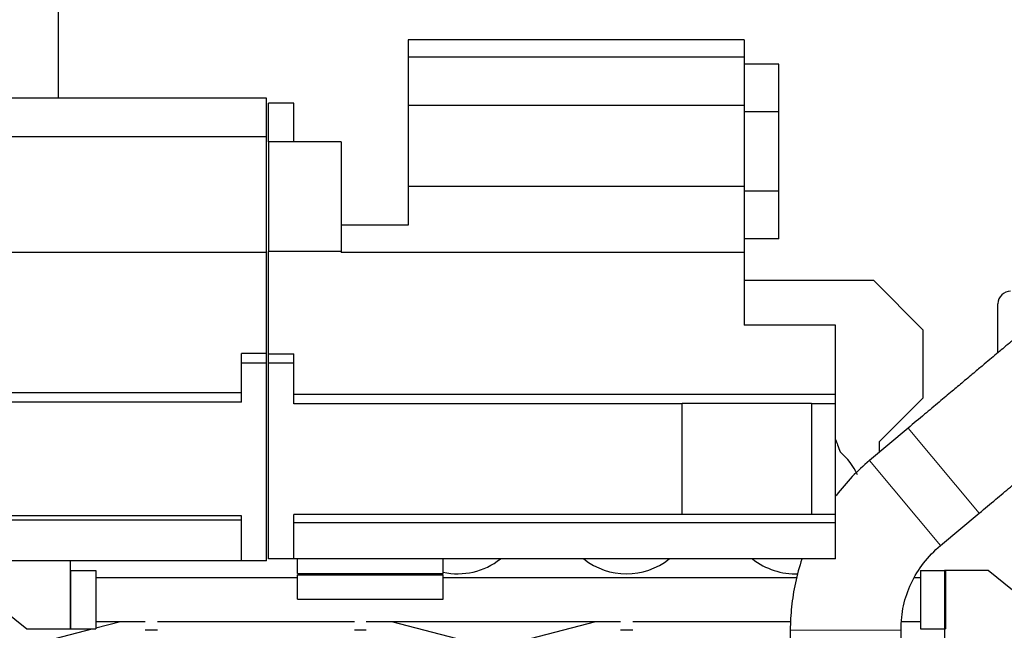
# Model space of a CAD drawing. Header units: inches. Extents: x 0 to 17820, y -10 to 12600.
# Tile 117 of 125: x 15099 to 16114, y 9059 to 9689. Entities that reach past the tile are written whole.
import ezdxf

# ---------------------------------------------------------------- set-up
doc = ezdxf.new("R2010")
doc.units = ezdxf.units.IN
doc.layers.add('1', color=7, linetype='Continuous', true_color=0xffffff)

msp = doc.modelspace()

# ---------------------------------------------------------------- linework, layer by layer
at = {"layer": '1', "color": 2, "linetype": 'Continuous', "lineweight": 25}
for p, q in [((15499.116, 9667.649), (15499.116, 9649.949)), ((15845.616, 9667.649), (15499.116, 9667.649)), ((15845.616, 9667.649), (15845.616, 9649.949)), ((15499.116, 9649.949), (15499.116, 9599.949)), ((15845.616, 9649.949), (15499.116, 9649.949)), ((15845.616, 9649.949), (15845.616, 9599.949)), ((15881.116, 9642.649), (15845.616, 9642.649)), ((15881.116, 9593.649), (15881.116, 9642.649)), ((15353.116, 9607.649), (14665.116, 9607.649)), ((15353.116, 9567.649), (15353.116, 9607.649)), ((15355.116, 9562.649), (15355.116, 9602.649)), ((15381.116, 9602.649), (15355.116, 9602.649)), ((15381.116, 9562.649), (15381.116, 9602.649)), ((15499.116, 9599.949), (15499.116, 9516.449)), ((15845.616, 9599.949), (15499.116, 9599.949)), ((15845.616, 9599.949), (15845.616, 9516.449)), ((15881.116, 9593.649), (15845.616, 9593.649)), ((15881.116, 9511.649), (15881.116, 9593.649)), ((15353.116, 9567.649), (14665.116, 9567.649)), ((15353.116, 9448.649), (15353.116, 9567.649)), ((15355.116, 9562.649), (15355.116, 9449.649)), ((15430.116, 9562.649), (15355.116, 9562.649)), ((15430.116, 9562.649), (15430.116, 9449.649)), ((15845.616, 9516.449), (15499.116, 9516.449)), ((15499.116, 9516.449), (15499.116, 9476.649)), ((15845.616, 9516.449), (15845.616, 9448.649)), ((15881.116, 9511.649), (15845.616, 9511.649)), ((15881.116, 9462.649), (15881.116, 9511.649)), ((15499.116, 9476.649), (15430.116, 9476.649)), ((15881.116, 9462.649), (15845.616, 9462.649)), ((15355.116, 9344.027), (15355.116, 9449.649)), ((15430.116, 9449.649), (15355.116, 9449.649)), ((15430.116, 9449.649), (15430.116, 9448.649)), ((15353.116, 9448.649), (14665.116, 9448.649)), ((15353.116, 9344.563), (15353.116, 9448.649)), ((15845.616, 9448.649), (15430.116, 9448.649)), ((15845.616, 9448.649), (15845.616, 9373.649)), ((15979.116, 9419.649), (15845.611, 9419.649)), ((16030.116, 9368.649), (15979.116, 9419.649)), ((16107.114, 9345.313), (16107.114, 9395.649)), ((15939.616, 9373.649), (15845.616, 9373.649)), ((15939.616, 9302.027), (15939.616, 9373.649)), ((16030.116, 9298.649), (16030.116, 9368.649)), ((15327.116, 9334.649), (15327.116, 9344.563)), ((15353.116, 9344.563), (15327.116, 9344.563)), ((15353.116, 9334.649), (15353.116, 9344.563)), ((15355.116, 9334.649), (15355.116, 9344.027)), ((15355.116, 9344.027), (15381.116, 9344.027)), ((15381.116, 9334.649), (15381.116, 9344.027)), ((15353.116, 9334.649), (15327.116, 9334.649)), ((15327.116, 9294.149), (15327.116, 9334.649)), ((15353.116, 9130.649), (15353.116, 9334.649)), ((15355.116, 9132.649), (15355.116, 9334.649)), ((15381.116, 9334.649), (15355.116, 9334.649)), ((15381.116, 9292.649), (15381.116, 9334.649)), ((15327.116, 9304.063), (14691.116, 9304.063)), ((15939.616, 9302.027), (15381.116, 9302.027)), ((15939.616, 9292.649), (15939.616, 9302.027)), ((15985.116, 9253.649), (16030.116, 9298.649)), ((15327.116, 9294.149), (14691.116, 9294.149)), ((15781.588, 9292.649), (15381.116, 9292.649)), ((15781.588, 9293.295), (15914.888, 9293.295)), ((15781.588, 9178.649), (15781.588, 9293.295)), ((15914.888, 9293.295), (15914.888, 9178.649)), ((15939.616, 9292.649), (15914.888, 9292.649)), ((15939.616, 9178.649), (15939.616, 9292.649)), ((16014.394, 9267.526), (15974.53, 9234.095)), ((15985.116, 9242.972), (15985.116, 9253.649)), ((15327.116, 9177.149), (14691.116, 9177.149)), ((15327.116, 9130.649), (15327.116, 9177.149)), ((15381.116, 9132.649), (15381.116, 9178.649)), ((15781.588, 9178.649), (15381.116, 9178.649)), ((15914.888, 9178.649), (15781.588, 9178.649)), ((15939.616, 9178.649), (15914.888, 9178.649)), ((15939.616, 9169.754), (15939.616, 9178.649)), ((16047.977, 9146.516), (16087.84, 9179.947)), ((15327.116, 9172.649), (14691.116, 9172.649)), ((15939.616, 9169.754), (15381.116, 9169.754)), ((15939.616, 9132.649), (15939.616, 9169.754)), ((15327.116, 9130.649), (14691.116, 9130.649)), ((15151.116, 9060.649), (15151.116, 9130.648)), ((15353.116, 9130.649), (15327.116, 9130.649)), ((15381.116, 9132.649), (15355.116, 9132.649)), ((15939.616, 9132.649), (15381.116, 9132.649)), ((15385.116, 9117.649), (15385.116, 9132.65)), ((15535.116, 9117.649), (15535.116, 9132.65)), ((15151.116, 9120.649), (15177.116, 9120.649)), ((15151.116, 9120.649), (15151.116, 9060.649)), ((15177.116, 9120.649), (15177.116, 9060.649)), ((15385.116, 9117.649), (15535.116, 9117.649)), ((15385.116, 9091.149), (15385.116, 9116.149)), ((15385.116, 9116.149), (15535.116, 9116.149)), ((15414.116, 9117.651), (15414.116, 9116.151)), ((15535.116, 9091.149), (15535.116, 9116.149)), ((16027.116, 9120.649), (16053.116, 9120.649)), ((16027.116, 9120.649), (16027.116, 9060.649)), ((16052.116, 9120.649), (16052.116, 9030.649)), ((16097.116, 9120.649), (16052.116, 9120.649)), ((16053.116, 9120.649), (16053.116, 9060.649)), ((16122.116, 9100.649), (16097.116, 9120.649)), ((15535.123, 9113.649), (15899.751, 9113.649)), ((15385.116, 9091.149), (15535.116, 9091.149)), ((15081.116, 9080.649), (15106.116, 9060.649)), ((15177.117, 9061.61), (15202.4, 9068.149)), ((15481.831, 9068.149), (15557.116, 9048.679)), ((15617.116, 9048.679), (15692.4, 9068.149)), ((15106.116, 9060.649), (15151.116, 9060.649)), ((15127.116, 9048.679), (15173.403, 9060.65)), ((15151.116, 9060.649), (15177.116, 9060.649)), ((15228.116, 9059.649), (15240.616, 9059.649)), ((15443.616, 9059.649), (15455.616, 9059.649)), ((15718.116, 9059.649), (15730.616, 9059.649)), ((15892.984, 9059.282), (15892.984, 8744.873)), ((16007.284, 8744.873), (16007.284, 9059.282)), ((16027.116, 9060.649), (16053.116, 9060.649))]:
    msp.add_line(p, q, dxfattribs=at)
at = {"layer": '1', "color": 110, "linetype": 'Continuous', "lineweight": 13}
for p, q in [((16087.84, 9179.947), (16014.394, 9267.526)), ((16047.977, 9146.516), (15974.53, 9234.095)), ((16007.284, 9059.282), (15892.984, 9059.282))]:
    msp.add_line(p, q, dxfattribs=at)
at = {"layer": '1', "color": 2, "linetype": 'Continuous', "lineweight": 25}
for centre, radius, start, end in [((16120.114, 9395.649), 13, 90, 180), ((15898.116, 9188.649), 71.25, 25.594317, 49.624674), ((15550.116, 9188.649), 71.25, 257.85, 308.188125), ((15724.116, 9188.649), 71.25, 231.811875, 308.188125), ((15898.116, 9188.649), 71.25, 231.807895, 272.456477)]:
    msp.add_arc(centre, radius, start, end, dxfattribs=at)
for points, knots in [([(15138.616, 9607.645), (15138.616, 9611.179), (15138.616, 9633.78), (15138.616, 9674.841), (15138.616, 9714.901), (15138.616, 9738.456), (15138.616, 9746.134), (15138.616, 9753.899), (15138.616, 9761.755), (15138.616, 9769.685), (15138.616, 9774.994), (15138.616, 9777.649)], [0, 0, 0, 0, 0.06236116, 0.39883409, 0.72458146, 0.76929172, 0.81450325, 0.86007087, 0.90630894, 0.95313655, 1, 1, 1, 1]), ([(16139.911, 9372.281), (16139.887, 9372.301), (16139.564, 9372.155), (16137.772, 9370.81), (16133.451, 9367.308), (16127.635, 9362.496), (16120.943, 9356.911), (16112.242, 9349.622), (16102.946, 9341.815), (16092.546, 9333.088), (16082.847, 9324.951), (16071.743, 9315.634), (16059.341, 9305.229), (16046.067, 9294.093), (16030.889, 9281.361), (16020.102, 9272.313), (16014.394, 9267.526)], [0, 0, 0, 0, 0.04077522, 0.13198022, 0.21579065, 0.29198876, 0.36038913, 0.42081839, 0.51701904, 0.56539171, 0.62344526, 0.69594648, 0.75980666, 0.8317759, 0.91188729, 1, 1, 1, 1]), ([(16087.84, 9179.947), (16093.545, 9184.732), (16104.315, 9193.765), (16119.444, 9206.457), (16132.652, 9217.539), (16144.971, 9227.876), (16155.985, 9237.117), (16165.592, 9245.179), (16174.108, 9252.325), (16183.183, 9259.936), (16193.46, 9268.565), (16203.099, 9276.687), (16211.371, 9283.705), (16217.877, 9289.29), (16222.624, 9293.475), (16224.282, 9295.063), (16224.678, 9295.512)], [0, 0, 0, 0, 0.08168591, 0.15585992, 0.222436, 0.28145531, 0.34837957, 0.40188567, 0.44651498, 0.50252446, 0.57256429, 0.65694181, 0.72992575, 0.81136799, 0.90153054, 1, 1, 1, 1]), ([(15939.698, 9255.909), (15940.353, 9254.092), (15941.005, 9252.264), (15942.532, 9247.948), (15943.403, 9245.45), (15944.271, 9242.929)], [0, 0, 0, 0, 0.42644107, 0.42644107, 1, 1, 1, 1]), ([(15974.53, 9234.095), (15968.353, 9228.855), (15956.372, 9217.598), (15945.28, 9204.724), (15939.857, 9197.68), (15939.555, 9197.285)], [0, 0, 0, 0, 0.47595734, 0.97068135, 1, 1, 1, 1]), ([(16007.284, 9059.282), (16007.23, 9063.728), (16007.623, 9072.161), (16010.173, 9088.553), (16016.816, 9107.91), (16029.86, 9129.185), (16041.372, 9141.049), (16047.977, 9146.516)], [0, 0, 0, 0, 0.13352943, 0.25498399, 0.49932882, 0.74595544, 1, 1, 1, 1]), ([(15904.98, 9132.652), (15904.972, 9132.628), (15902.275, 9124.624), (15897.808, 9108.336), (15893.912, 9083.728), (15893.016, 9067.332), (15892.984, 9059.282)], [0, 0, 0, 0, 0.0010585, 0.3393376, 0.67763982, 1, 1, 1, 1]), ([(15385.124, 9113.149), (15375.338, 9113.149), (15340.8, 9113.149), (15292.393, 9113.149), (15239.285, 9113.149), (15204.489, 9113.149), (15183.561, 9113.149), (15177.122, 9113.149)], [0, 0, 0, 0, 0.14114539, 0.49814356, 0.69815707, 0.90711803, 1, 1, 1, 1]), ([(15899.604, 9113.149), (15897.862, 9113.149), (15878.645, 9113.149), (15843.746, 9113.149), (15797.889, 9113.149), (15758.292, 9113.149), (15724.642, 9113.149), (15695.44, 9113.149), (15669.203, 9113.149), (15638.646, 9113.149), (15599.365, 9113.149), (15562.921, 9113.149), (15540.532, 9113.149), (15535.117, 9113.149)], [0, 0, 0, 0, 0.01433513, 0.15817323, 0.28724527, 0.39176995, 0.48409128, 0.56420924, 0.63212384, 0.70003973, 0.81572007, 0.95543151, 1, 1, 1, 1]), ([(16027.112, 9113.149), (16026.253, 9113.149), (16024.239, 9113.149), (16022.226, 9113.149), (16021.071, 9113.149)], [0, 0, 0, 0, 0.42668439, 1, 1, 1, 1]), ([(15177.116, 9068.149), (15179.147, 9068.149), (15186.376, 9068.149), (15198.701, 9068.149), (15213.671, 9068.149), (15223.443, 9068.149), (15228.12, 9068.149)], [0, 0, 0, 0, 0.11948999, 0.42518187, 0.72491623, 1, 1, 1, 1]), ([(15240.621, 9068.149), (15241.665, 9068.149), (15264.414, 9068.149), (15304.639, 9068.149), (15359.502, 9068.149), (15404.421, 9068.149), (15431.864, 9068.149), (15443.624, 9068.149)], [0, 0, 0, 0, 0.01542958, 0.33617781, 0.59444961, 0.82620202, 1, 1, 1, 1]), ([(15455.619, 9068.149), (15463.775, 9068.149), (15481.665, 9068.149), (15507.806, 9068.149), (15534.042, 9068.149), (15564.6, 9068.149), (15603.884, 9068.149), (15654.809, 9068.149), (15693.859, 9068.149), (15715.934, 9068.149), (15718.115, 9068.149)], [0, 0, 0, 0, 0.09322285, 0.20446057, 0.29874877, 0.39306737, 0.55370855, 0.74771073, 0.97507389, 1, 1, 1, 1]), ([(15730.602, 9068.149), (15747.071, 9068.149), (15786.031, 9068.149), (15840.316, 9068.149), (15878.13, 9068.149), (15893.455, 9068.149)], [0, 0, 0, 0, 0.30339648, 0.71769853, 1, 1, 1, 1]), ([(16007.683, 9068.149), (16009.167, 9068.149), (16015.642, 9068.149), (16022.118, 9068.149), (16027.11, 9068.149)], [0, 0, 0, 0, 0.22915304, 1, 1, 1, 1])]:
    msp.add_open_spline(points, degree=3, knots=knots, dxfattribs=at)

doc.saveas('drawing.dxf')
